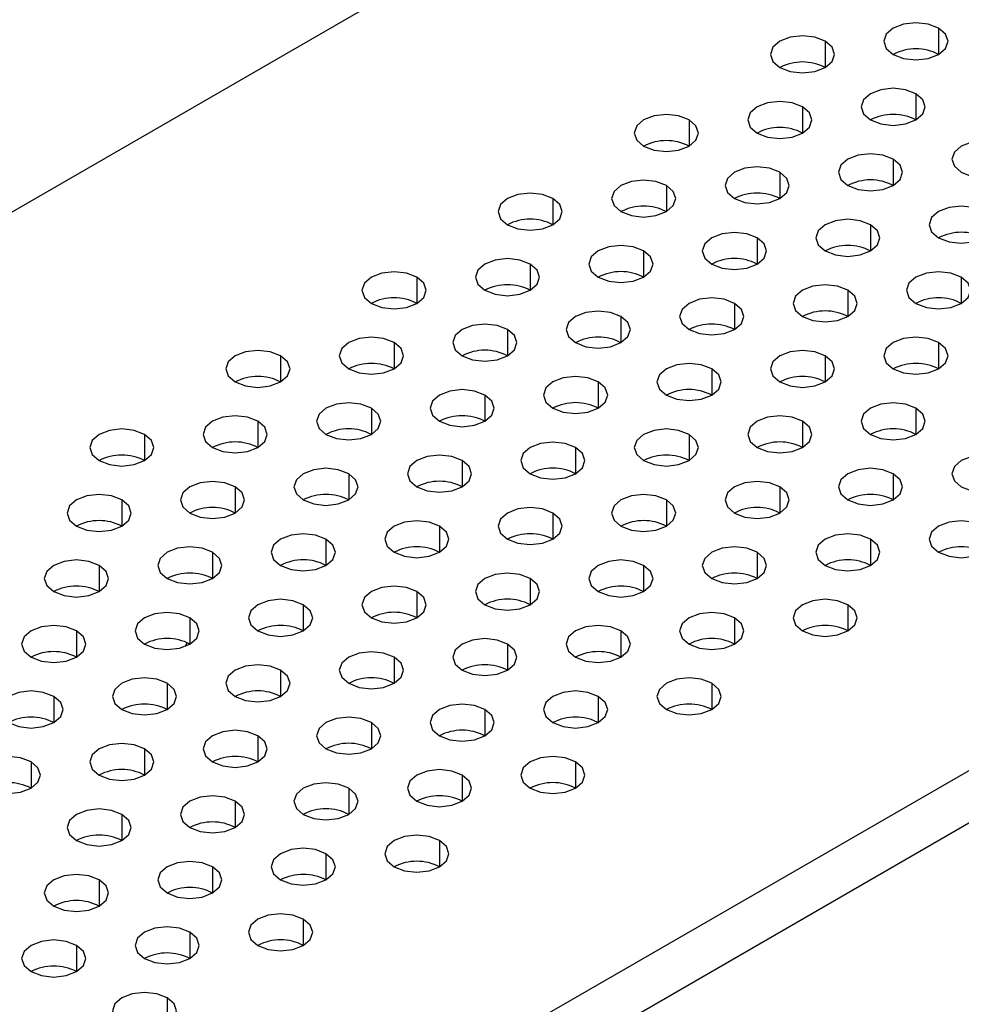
# Model space of a CAD drawing. Header units: millimetres. Extents: x 0 to 1118, y 0 to 864.
# Tile 252 of 256: x 950.86 to 953.79, y 670.38 to 673.45. Entities that reach past the tile are written whole.
import ezdxf

# ---------------------------------------------------------------- set-up
doc = ezdxf.new("R2010")
doc.units = ezdxf.units.MM

msp = doc.modelspace()

# ---------------------------------------------------------------- linework, layer by layer
at = {"color": 7, "linetype": 'Continuous', "lineweight": 25}
for p, q in [((1011.1121, 707.645), (936.1588, 664.3754)), ((1014.0395, 705.8734), (939.2276, 662.6854)), ((1014.1102, 705.7509), (939.2983, 662.5629)), ((951.3767, 671.4962), (951.3814, 671.507))]:
    msp.add_line(p, q, dxfattribs=at)
at = {"color": 8, "linetype": 'Continuous', "lineweight": 25}
for p, q in [((953.7233, 673.4212), (953.7233, 673.3395)), ((953.3698, 673.3804), (953.3698, 673.2987)), ((953.6526, 673.2171), (953.6526, 673.1354)), ((953.2991, 673.1763), (953.2991, 673.0946)), ((952.9455, 673.1354), (952.9455, 673.0538)), ((953.5819, 673.013), (953.5819, 672.9313)), ((953.2283, 672.9722), (953.2283, 672.8905)), ((952.8748, 672.9313), (952.8748, 672.8497)), ((952.5212, 672.8905), (952.5212, 672.8089)), ((953.5112, 672.8089), (953.5112, 672.7272)), ((953.1576, 672.7681), (953.1576, 672.6864)), ((952.8041, 672.7272), (952.8041, 672.6456)), ((952.4505, 672.6864), (952.4505, 672.6048)), ((952.097, 672.6456), (952.097, 672.564)), ((953.794, 672.6456), (953.794, 672.564)), ((953.4405, 672.6048), (953.4405, 672.5231)), ((953.0869, 672.564), (953.0869, 672.4823)), ((952.7334, 672.5231), (952.7334, 672.4415)), ((952.3798, 672.4823), (952.3798, 672.4007)), ((952.0263, 672.4415), (952.0263, 672.3599)), ((953.7233, 672.4415), (953.7233, 672.3599)), ((951.6727, 672.4007), (951.6727, 672.319)), ((953.3698, 672.4007), (953.3698, 672.319)), ((953.0162, 672.3599), (953.0162, 672.2782)), ((952.6627, 672.319), (952.6627, 672.2374)), ((952.3091, 672.2782), (952.3091, 672.1966)), ((951.9556, 672.2374), (951.9556, 672.1558)), ((953.6526, 672.2374), (953.6526, 672.1558)), ((951.602, 672.1966), (951.602, 672.1149)), ((953.2991, 672.1966), (953.2991, 672.1149)), ((951.2484, 672.1558), (951.2484, 672.0741)), ((952.9455, 672.1558), (952.9455, 672.0741)), ((952.592, 672.1149), (952.592, 672.0333)), ((952.2384, 672.0741), (952.2384, 671.9925)), ((951.8848, 672.0333), (951.8848, 671.9516)), ((953.5819, 672.0333), (953.5819, 671.9516)), ((951.5313, 671.9925), (951.5313, 671.9108)), ((953.2283, 671.9925), (953.2283, 671.9108)), ((951.1777, 671.9516), (951.1777, 671.87)), ((952.8748, 671.9516), (952.8748, 671.87)), ((952.5212, 671.9108), (952.5212, 671.8292)), ((952.1677, 671.87), (952.1677, 671.7884)), ((951.8141, 671.8292), (951.8141, 671.7475)), ((953.5112, 671.8292), (953.5112, 671.7475)), ((951.4606, 671.7884), (951.4606, 671.7067)), ((953.1576, 671.7884), (953.1576, 671.7067)), ((951.107, 671.7475), (951.107, 671.6659)), ((952.8041, 671.7475), (952.8041, 671.6659)), ((952.4505, 671.7067), (952.4505, 671.6251)), ((952.097, 671.6659), (952.097, 671.5843)), ((951.7434, 671.6251), (951.7434, 671.5434)), ((953.4405, 671.6251), (953.4405, 671.5434)), ((951.3899, 671.5843), (951.3899, 671.5026)), ((953.0869, 671.5843), (953.0869, 671.5026)), ((951.0363, 671.5434), (951.0363, 671.4618)), ((952.7334, 671.5434), (952.7334, 671.4618)), ((952.3798, 671.5026), (952.3798, 671.421)), ((952.0263, 671.4618), (952.0263, 671.3802)), ((951.6727, 671.421), (951.6727, 671.3393)), ((951.3192, 671.3802), (951.3192, 671.2985)), ((953.0162, 671.3802), (953.0162, 671.2985)), ((950.9656, 671.3393), (950.9656, 671.2577)), ((952.6627, 671.3393), (952.6627, 671.2577)), ((952.3091, 671.2985), (952.3091, 671.2169)), ((951.9556, 671.2577), (951.9556, 671.1761)), ((951.602, 671.2169), (951.602, 671.1352)), ((951.2484, 671.1761), (951.2484, 671.0944)), ((950.8949, 671.1352), (950.8949, 671.0536)), ((952.592, 671.1352), (952.592, 671.0536)), ((952.2384, 671.0944), (952.2384, 671.0128)), ((951.8848, 671.0536), (951.8848, 670.972)), ((951.5313, 671.0128), (951.5313, 670.9311)), ((951.1777, 670.972), (951.1777, 670.8903)), ((952.1677, 670.8903), (952.1677, 670.8087)), ((951.8141, 670.8495), (951.8141, 670.7679)), ((951.4606, 670.8087), (951.4606, 670.727)), ((951.107, 670.7679), (951.107, 670.6862)), ((951.7434, 670.6454), (951.7434, 670.5638)), ((951.3899, 670.6046), (951.3899, 670.5229)), ((951.0363, 670.5638), (951.0363, 670.4821)), ((951.3192, 670.4005), (951.3192, 670.3188))]:
    msp.add_line(p, q, dxfattribs=at)
at = {"color": 7, "linetype": 'Continuous', "lineweight": 25, "flags": 128}
for points in [[(953.7233, 673.4212), (953.6909, 673.4337), (953.6526, 673.4381), (953.6143, 673.4337), (953.5819, 673.4212), (953.5602, 673.4025), (953.5526, 673.3804), (953.5602, 673.3583), (953.5819, 673.3395)], [(953.5819, 673.3395), (953.6143, 673.327), (953.6526, 673.3226), (953.6909, 673.327), (953.7233, 673.3395), (953.745, 673.3583), (953.7526, 673.3804), (953.745, 673.4025), (953.7233, 673.4212)], [(953.3698, 673.3804), (953.3373, 673.3929), (953.2991, 673.3973), (953.2608, 673.3929), (953.2283, 673.3804), (953.2067, 673.3616), (953.1991, 673.3395), (953.2067, 673.3175), (953.2283, 673.2987)], [(953.2283, 673.2987), (953.2608, 673.2862), (953.2991, 673.2818), (953.3373, 673.2862), (953.3698, 673.2987), (953.3914, 673.3175), (953.3991, 673.3395), (953.3914, 673.3616), (953.3698, 673.3804)], [(953.6526, 673.2171), (953.6202, 673.2296), (953.5819, 673.234), (953.5436, 673.2296), (953.5112, 673.2171), (953.4895, 673.1984), (953.4819, 673.1763), (953.4895, 673.1542), (953.5112, 673.1354)], [(953.2991, 673.1763), (953.2666, 673.1888), (953.2283, 673.1932), (953.1901, 673.1888), (953.1576, 673.1763), (953.136, 673.1575), (953.1283, 673.1354), (953.136, 673.1133), (953.1576, 673.0946)], [(953.5112, 673.1354), (953.5436, 673.1229), (953.5819, 673.1185), (953.6202, 673.1229), (953.6526, 673.1354), (953.6743, 673.1542), (953.6819, 673.1763), (953.6743, 673.1984), (953.6526, 673.2171)], [(953.1576, 673.0946), (953.1901, 673.0821), (953.2283, 673.0777), (953.2666, 673.0821), (953.2991, 673.0946), (953.3207, 673.1133), (953.3283, 673.1354), (953.3207, 673.1575), (953.2991, 673.1763)], [(952.9455, 673.1354), (952.9131, 673.148), (952.8748, 673.1523), (952.8365, 673.148), (952.8041, 673.1354), (952.7824, 673.1167), (952.7748, 673.0946), (952.7824, 673.0725), (952.8041, 673.0538)], [(952.8041, 673.0538), (952.8365, 673.0413), (952.8748, 673.0369), (952.9131, 673.0413), (952.9455, 673.0538), (952.9672, 673.0725), (952.9748, 673.0946), (952.9672, 673.1167), (952.9455, 673.1354)], [(953.9355, 673.0538), (953.903, 673.0663), (953.8647, 673.0707), (953.8265, 673.0663), (953.794, 673.0538), (953.7724, 673.0351), (953.7647, 673.013), (953.7724, 672.9909), (953.794, 672.9722)], [(953.794, 672.9722), (953.8265, 672.9596), (953.8647, 672.9552), (953.903, 672.9596), (953.9355, 672.9722), (953.9571, 672.9909), (953.9647, 673.013), (953.9571, 673.0351), (953.9355, 673.0538)], [(953.5819, 673.013), (953.5495, 673.0255), (953.5112, 673.0299), (953.4729, 673.0255), (953.4405, 673.013), (953.4188, 672.9943), (953.4112, 672.9722), (953.4188, 672.9501), (953.4405, 672.9313)], [(953.4405, 672.9313), (953.4729, 672.9188), (953.5112, 672.9144), (953.5495, 672.9188), (953.5819, 672.9313), (953.6036, 672.9501), (953.6112, 672.9722), (953.6036, 672.9943), (953.5819, 673.013)], [(953.2283, 672.9722), (953.1959, 672.9847), (953.1576, 672.9891), (953.1194, 672.9847), (953.0869, 672.9722), (953.0653, 672.9534), (953.0576, 672.9313), (953.0653, 672.9092), (953.0869, 672.8905)], [(953.0869, 672.8905), (953.1194, 672.878), (953.1576, 672.8736), (953.1959, 672.878), (953.2283, 672.8905), (953.25, 672.9092), (953.2576, 672.9313), (953.25, 672.9534), (953.2283, 672.9722)], [(952.8748, 672.9313), (952.8424, 672.9439), (952.8041, 672.9482), (952.7658, 672.9439), (952.7334, 672.9313), (952.7117, 672.9126), (952.7041, 672.8905), (952.7117, 672.8684), (952.7334, 672.8497)], [(952.7334, 672.8497), (952.7658, 672.8372), (952.8041, 672.8328), (952.8424, 672.8372), (952.8748, 672.8497), (952.8965, 672.8684), (952.9041, 672.8905), (952.8965, 672.9126), (952.8748, 672.9313)], [(952.5212, 672.8905), (952.4888, 672.903), (952.4505, 672.9074), (952.4123, 672.903), (952.3798, 672.8905), (952.3581, 672.8718), (952.3505, 672.8497), (952.3581, 672.8276), (952.3798, 672.8089)], [(952.3798, 672.8089), (952.4123, 672.7964), (952.4505, 672.792), (952.4888, 672.7964), (952.5212, 672.8089), (952.5429, 672.8276), (952.5505, 672.8497), (952.5429, 672.8718), (952.5212, 672.8905)], [(953.8647, 672.8497), (953.8323, 672.8622), (953.794, 672.8666), (953.7558, 672.8622), (953.7233, 672.8497), (953.7016, 672.831), (953.694, 672.8089), (953.7016, 672.7868), (953.7233, 672.7681)], [(953.7233, 672.7681), (953.7558, 672.7555), (953.794, 672.7511), (953.8323, 672.7555), (953.8647, 672.7681), (953.8864, 672.7868), (953.894, 672.8089), (953.8864, 672.831), (953.8647, 672.8497)], [(953.5112, 672.8089), (953.4787, 672.8214), (953.4405, 672.8258), (953.4022, 672.8214), (953.3698, 672.8089), (953.3481, 672.7901), (953.3405, 672.7681), (953.3481, 672.746), (953.3698, 672.7272)], [(953.3698, 672.7272), (953.4022, 672.7147), (953.4405, 672.7103), (953.4787, 672.7147), (953.5112, 672.7272), (953.5329, 672.746), (953.5405, 672.7681), (953.5329, 672.7901), (953.5112, 672.8089)], [(953.1576, 672.7681), (953.1252, 672.7806), (953.0869, 672.785), (953.0487, 672.7806), (953.0162, 672.7681), (952.9945, 672.7493), (952.9869, 672.7272), (952.9945, 672.7051), (953.0162, 672.6864)], [(953.0162, 672.6864), (953.0487, 672.6739), (953.0869, 672.6695), (953.1252, 672.6739), (953.1576, 672.6864), (953.1793, 672.7051), (953.1869, 672.7272), (953.1793, 672.7493), (953.1576, 672.7681)], [(952.8041, 672.7272), (952.7716, 672.7397), (952.7334, 672.7441), (952.6951, 672.7397), (952.6627, 672.7272), (952.641, 672.7085), (952.6334, 672.6864), (952.641, 672.6643), (952.6627, 672.6456)], [(952.6627, 672.6456), (952.6951, 672.6331), (952.7334, 672.6287), (952.7716, 672.6331), (952.8041, 672.6456), (952.8258, 672.6643), (952.8334, 672.6864), (952.8258, 672.7085), (952.8041, 672.7272)], [(952.4505, 672.6864), (952.4181, 672.6989), (952.3798, 672.7033), (952.3416, 672.6989), (952.3091, 672.6864), (952.2874, 672.6677), (952.2798, 672.6456), (952.2874, 672.6235), (952.3091, 672.6048)], [(952.3091, 672.6048), (952.3416, 672.5923), (952.3798, 672.5879), (952.4181, 672.5923), (952.4505, 672.6048), (952.4722, 672.6235), (952.4798, 672.6456), (952.4722, 672.6677), (952.4505, 672.6864)], [(952.097, 672.6456), (952.0645, 672.6581), (952.0263, 672.6625), (951.988, 672.6581), (951.9556, 672.6456), (951.9339, 672.6269), (951.9263, 672.6048), (951.9339, 672.5827), (951.9556, 672.564)], [(951.9556, 672.564), (951.988, 672.5514), (952.0263, 672.547), (952.0645, 672.5514), (952.097, 672.564), (952.1187, 672.5827), (952.1263, 672.6048), (952.1187, 672.6269), (952.097, 672.6456)], [(953.794, 672.6456), (953.7616, 672.6581), (953.7233, 672.6625), (953.6851, 672.6581), (953.6526, 672.6456), (953.6309, 672.6269), (953.6233, 672.6048), (953.6309, 672.5827), (953.6526, 672.564)], [(953.6526, 672.564), (953.6851, 672.5514), (953.7233, 672.547), (953.7616, 672.5514), (953.794, 672.564), (953.8157, 672.5827), (953.8233, 672.6048), (953.8157, 672.6269), (953.794, 672.6456)], [(953.4405, 672.6048), (953.408, 672.6173), (953.3698, 672.6217), (953.3315, 672.6173), (953.2991, 672.6048), (953.2774, 672.586), (953.2698, 672.564), (953.2774, 672.5419), (953.2991, 672.5231)], [(953.2991, 672.5231), (953.3315, 672.5106), (953.3698, 672.5062), (953.408, 672.5106), (953.4405, 672.5231), (953.4622, 672.5419), (953.4698, 672.564), (953.4622, 672.586), (953.4405, 672.6048)], [(953.0869, 672.564), (953.0545, 672.5765), (953.0162, 672.5809), (952.9779, 672.5765), (952.9455, 672.564), (952.9238, 672.5452), (952.9162, 672.5231), (952.9238, 672.501), (952.9455, 672.4823)], [(952.9455, 672.4823), (952.9779, 672.4698), (953.0162, 672.4654), (953.0545, 672.4698), (953.0869, 672.4823), (953.1086, 672.501), (953.1162, 672.5231), (953.1086, 672.5452), (953.0869, 672.564)], [(952.7334, 672.5231), (952.7009, 672.5356), (952.6627, 672.54), (952.6244, 672.5356), (952.592, 672.5231), (952.5703, 672.5044), (952.5627, 672.4823), (952.5703, 672.4602), (952.592, 672.4415)], [(952.592, 672.4415), (952.6244, 672.429), (952.6627, 672.4246), (952.7009, 672.429), (952.7334, 672.4415), (952.7551, 672.4602), (952.7627, 672.4823), (952.7551, 672.5044), (952.7334, 672.5231)], [(952.3798, 672.4823), (952.3474, 672.4948), (952.3091, 672.4992), (952.2708, 672.4948), (952.2384, 672.4823), (952.2167, 672.4636), (952.2091, 672.4415), (952.2167, 672.4194), (952.2384, 672.4007)], [(952.2384, 672.4007), (952.2708, 672.3882), (952.3091, 672.3838), (952.3474, 672.3882), (952.3798, 672.4007), (952.4015, 672.4194), (952.4091, 672.4415), (952.4015, 672.4636), (952.3798, 672.4823)], [(952.0263, 672.4415), (951.9938, 672.454), (951.9556, 672.4584), (951.9173, 672.454), (951.8848, 672.4415), (951.8632, 672.4228), (951.8556, 672.4007), (951.8632, 672.3786), (951.8848, 672.3599)], [(953.7233, 672.4415), (953.6909, 672.454), (953.6526, 672.4584), (953.6143, 672.454), (953.5819, 672.4415), (953.5602, 672.4228), (953.5526, 672.4007), (953.5602, 672.3786), (953.5819, 672.3599)], [(951.8848, 672.3599), (951.9173, 672.3473), (951.9556, 672.3429), (951.9938, 672.3473), (952.0263, 672.3599), (952.0479, 672.3786), (952.0556, 672.4007), (952.0479, 672.4228), (952.0263, 672.4415)], [(953.5819, 672.3599), (953.6143, 672.3473), (953.6526, 672.3429), (953.6909, 672.3473), (953.7233, 672.3599), (953.745, 672.3786), (953.7526, 672.4007), (953.745, 672.4228), (953.7233, 672.4415)], [(951.6727, 672.4007), (951.6403, 672.4132), (951.602, 672.4176), (951.5637, 672.4132), (951.5313, 672.4007), (951.5096, 672.3819), (951.502, 672.3599), (951.5096, 672.3378), (951.5313, 672.319)], [(951.5313, 672.319), (951.5637, 672.3065), (951.602, 672.3021), (951.6403, 672.3065), (951.6727, 672.319), (951.6944, 672.3378), (951.702, 672.3599), (951.6944, 672.3819), (951.6727, 672.4007)], [(953.3698, 672.4007), (953.3373, 672.4132), (953.2991, 672.4176), (953.2608, 672.4132), (953.2283, 672.4007), (953.2067, 672.3819), (953.1991, 672.3599), (953.2067, 672.3378), (953.2283, 672.319)], [(953.2283, 672.319), (953.2608, 672.3065), (953.2991, 672.3021), (953.3373, 672.3065), (953.3698, 672.319), (953.3914, 672.3378), (953.3991, 672.3599), (953.3914, 672.3819), (953.3698, 672.4007)], [(953.0162, 672.3599), (952.9838, 672.3724), (952.9455, 672.3768), (952.9072, 672.3724), (952.8748, 672.3599), (952.8531, 672.3411), (952.8455, 672.319), (952.8531, 672.2969), (952.8748, 672.2782)], [(952.8748, 672.2782), (952.9072, 672.2657), (952.9455, 672.2613), (952.9838, 672.2657), (953.0162, 672.2782), (953.0379, 672.2969), (953.0455, 672.319), (953.0379, 672.3411), (953.0162, 672.3599)], [(952.6627, 672.319), (952.6302, 672.3315), (952.592, 672.3359), (952.5537, 672.3315), (952.5212, 672.319), (952.4996, 672.3003), (952.492, 672.2782), (952.4996, 672.2561), (952.5212, 672.2374)], [(952.5212, 672.2374), (952.5537, 672.2249), (952.592, 672.2205), (952.6302, 672.2249), (952.6627, 672.2374), (952.6843, 672.2561), (952.692, 672.2782), (952.6843, 672.3003), (952.6627, 672.319)], [(952.3091, 672.2782), (952.2767, 672.2907), (952.2384, 672.2951), (952.2001, 672.2907), (952.1677, 672.2782), (952.146, 672.2595), (952.1384, 672.2374), (952.146, 672.2153), (952.1677, 672.1966)], [(952.1677, 672.1966), (952.2001, 672.1841), (952.2384, 672.1797), (952.2767, 672.1841), (952.3091, 672.1966), (952.3308, 672.2153), (952.3384, 672.2374), (952.3308, 672.2595), (952.3091, 672.2782)], [(951.9556, 672.2374), (951.9231, 672.2499), (951.8848, 672.2543), (951.8466, 672.2499), (951.8141, 672.2374), (951.7925, 672.2187), (951.7848, 672.1966), (951.7925, 672.1745), (951.8141, 672.1558)], [(951.8141, 672.1558), (951.8466, 672.1432), (951.8848, 672.1388), (951.9231, 672.1432), (951.9556, 672.1558), (951.9772, 672.1745), (951.9848, 672.1966), (951.9772, 672.2187), (951.9556, 672.2374)], [(953.6526, 672.2374), (953.6202, 672.2499), (953.5819, 672.2543), (953.5436, 672.2499), (953.5112, 672.2374), (953.4895, 672.2187), (953.4819, 672.1966), (953.4895, 672.1745), (953.5112, 672.1558)], [(953.5112, 672.1558), (953.5436, 672.1432), (953.5819, 672.1388), (953.6202, 672.1432), (953.6526, 672.1558), (953.6743, 672.1745), (953.6819, 672.1966), (953.6743, 672.2187), (953.6526, 672.2374)], [(951.602, 672.1966), (951.5696, 672.2091), (951.5313, 672.2135), (951.493, 672.2091), (951.4606, 672.1966), (951.4389, 672.1778), (951.4313, 672.1558), (951.4389, 672.1337), (951.4606, 672.1149)], [(953.2991, 672.1966), (953.2666, 672.2091), (953.2283, 672.2135), (953.1901, 672.2091), (953.1576, 672.1966), (953.136, 672.1778), (953.1283, 672.1558), (953.136, 672.1337), (953.1576, 672.1149)], [(951.4606, 672.1149), (951.493, 672.1024), (951.5313, 672.098), (951.5696, 672.1024), (951.602, 672.1149), (951.6237, 672.1337), (951.6313, 672.1558), (951.6237, 672.1778), (951.602, 672.1966)], [(953.1576, 672.1149), (953.1901, 672.1024), (953.2283, 672.098), (953.2666, 672.1024), (953.2991, 672.1149), (953.3207, 672.1337), (953.3283, 672.1558), (953.3207, 672.1778), (953.2991, 672.1966)], [(951.2484, 672.1558), (951.216, 672.1683), (951.1777, 672.1727), (951.1395, 672.1683), (951.107, 672.1558), (951.0854, 672.137), (951.0777, 672.1149), (951.0854, 672.0928), (951.107, 672.0741)], [(951.107, 672.0741), (951.1395, 672.0616), (951.1777, 672.0572), (951.216, 672.0616), (951.2484, 672.0741), (951.2701, 672.0928), (951.2777, 672.1149), (951.2701, 672.137), (951.2484, 672.1558)], [(952.9455, 672.1558), (952.9131, 672.1683), (952.8748, 672.1727), (952.8365, 672.1683), (952.8041, 672.1558), (952.7824, 672.137), (952.7748, 672.1149), (952.7824, 672.0928), (952.8041, 672.0741)], [(952.8041, 672.0741), (952.8365, 672.0616), (952.8748, 672.0572), (952.9131, 672.0616), (952.9455, 672.0741), (952.9672, 672.0928), (952.9748, 672.1149), (952.9672, 672.137), (952.9455, 672.1558)], [(952.592, 672.1149), (952.5595, 672.1274), (952.5212, 672.1318), (952.483, 672.1274), (952.4505, 672.1149), (952.4289, 672.0962), (952.4212, 672.0741), (952.4289, 672.052), (952.4505, 672.0333)], [(952.4505, 672.0333), (952.483, 672.0208), (952.5212, 672.0164), (952.5595, 672.0208), (952.592, 672.0333), (952.6136, 672.052), (952.6212, 672.0741), (952.6136, 672.0962), (952.592, 672.1149)], [(952.2384, 672.0741), (952.206, 672.0866), (952.1677, 672.091), (952.1294, 672.0866), (952.097, 672.0741), (952.0753, 672.0554), (952.0677, 672.0333), (952.0753, 672.0112), (952.097, 671.9925)], [(953.9355, 672.0741), (953.903, 672.0866), (953.8647, 672.091), (953.8265, 672.0866), (953.794, 672.0741), (953.7724, 672.0554), (953.7647, 672.0333), (953.7724, 672.0112), (953.794, 671.9925)], [(952.097, 671.9925), (952.1294, 671.98), (952.1677, 671.9756), (952.206, 671.98), (952.2384, 671.9925), (952.2601, 672.0112), (952.2677, 672.0333), (952.2601, 672.0554), (952.2384, 672.0741)], [(953.794, 671.9925), (953.8265, 671.98), (953.8647, 671.9756), (953.903, 671.98), (953.9355, 671.9925), (953.9571, 672.0112), (953.9647, 672.0333), (953.9571, 672.0554), (953.9355, 672.0741)], [(951.8848, 672.0333), (951.8524, 672.0458), (951.8141, 672.0502), (951.7759, 672.0458), (951.7434, 672.0333), (951.7217, 672.0146), (951.7141, 671.9925), (951.7217, 671.9704), (951.7434, 671.9516)], [(951.7434, 671.9516), (951.7759, 671.9391), (951.8141, 671.9347), (951.8524, 671.9391), (951.8848, 671.9516), (951.9065, 671.9704), (951.9141, 671.9925), (951.9065, 672.0146), (951.8848, 672.0333)], [(953.5819, 672.0333), (953.5495, 672.0458), (953.5112, 672.0502), (953.4729, 672.0458), (953.4405, 672.0333), (953.4188, 672.0146), (953.4112, 671.9925), (953.4188, 671.9704), (953.4405, 671.9516)], [(953.4405, 671.9516), (953.4729, 671.9391), (953.5112, 671.9347), (953.5495, 671.9391), (953.5819, 671.9516), (953.6036, 671.9704), (953.6112, 671.9925), (953.6036, 672.0146), (953.5819, 672.0333)], [(951.5313, 671.9925), (951.4989, 672.005), (951.4606, 672.0094), (951.4223, 672.005), (951.3899, 671.9925), (951.3682, 671.9737), (951.3606, 671.9516), (951.3682, 671.9296), (951.3899, 671.9108)], [(951.3899, 671.9108), (951.4223, 671.8983), (951.4606, 671.8939), (951.4989, 671.8983), (951.5313, 671.9108), (951.553, 671.9296), (951.5606, 671.9516), (951.553, 671.9737), (951.5313, 671.9925)], [(953.2283, 671.9925), (953.1959, 672.005), (953.1576, 672.0094), (953.1194, 672.005), (953.0869, 671.9925), (953.0653, 671.9737), (953.0576, 671.9516), (953.0653, 671.9296), (953.0869, 671.9108)], [(953.0869, 671.9108), (953.1194, 671.8983), (953.1576, 671.8939), (953.1959, 671.8983), (953.2283, 671.9108), (953.25, 671.9296), (953.2576, 671.9516), (953.25, 671.9737), (953.2283, 671.9925)], [(951.1777, 671.9516), (951.1453, 671.9642), (951.107, 671.9686), (951.0688, 671.9642), (951.0363, 671.9516), (951.0146, 671.9329), (951.007, 671.9108), (951.0146, 671.8887), (951.0363, 671.87)], [(952.8748, 671.9516), (952.8424, 671.9642), (952.8041, 671.9686), (952.7658, 671.9642), (952.7334, 671.9516), (952.7117, 671.9329), (952.7041, 671.9108), (952.7117, 671.8887), (952.7334, 671.87)], [(951.0363, 671.87), (951.0688, 671.8575), (951.107, 671.8531), (951.1453, 671.8575), (951.1777, 671.87), (951.1994, 671.8887), (951.207, 671.9108), (951.1994, 671.9329), (951.1777, 671.9516)], [(952.7334, 671.87), (952.7658, 671.8575), (952.8041, 671.8531), (952.8424, 671.8575), (952.8748, 671.87), (952.8965, 671.8887), (952.9041, 671.9108), (952.8965, 671.9329), (952.8748, 671.9516)], [(952.5212, 671.9108), (952.4888, 671.9233), (952.4505, 671.9277), (952.4123, 671.9233), (952.3798, 671.9108), (952.3581, 671.8921), (952.3505, 671.87), (952.3581, 671.8479), (952.3798, 671.8292)], [(952.3798, 671.8292), (952.4123, 671.8167), (952.4505, 671.8123), (952.4888, 671.8167), (952.5212, 671.8292), (952.5429, 671.8479), (952.5505, 671.87), (952.5429, 671.8921), (952.5212, 671.9108)], [(952.1677, 671.87), (952.1352, 671.8825), (952.097, 671.8869), (952.0587, 671.8825), (952.0263, 671.87), (952.0046, 671.8513), (951.997, 671.8292), (952.0046, 671.8071), (952.0263, 671.7884)], [(952.0263, 671.7884), (952.0587, 671.7759), (952.097, 671.7715), (952.1352, 671.7759), (952.1677, 671.7884), (952.1894, 671.8071), (952.197, 671.8292), (952.1894, 671.8513), (952.1677, 671.87)], [(953.8647, 671.87), (953.8323, 671.8825), (953.794, 671.8869), (953.7558, 671.8825), (953.7233, 671.87), (953.7016, 671.8513), (953.694, 671.8292), (953.7016, 671.8071), (953.7233, 671.7884)], [(953.7233, 671.7884), (953.7558, 671.7759), (953.794, 671.7715), (953.8323, 671.7759), (953.8647, 671.7884), (953.8864, 671.8071), (953.894, 671.8292), (953.8864, 671.8513), (953.8647, 671.87)], [(951.8141, 671.8292), (951.7817, 671.8417), (951.7434, 671.8461), (951.7052, 671.8417), (951.6727, 671.8292), (951.651, 671.8105), (951.6434, 671.7884), (951.651, 671.7663), (951.6727, 671.7475)], [(953.5112, 671.8292), (953.4787, 671.8417), (953.4405, 671.8461), (953.4022, 671.8417), (953.3698, 671.8292), (953.3481, 671.8105), (953.3405, 671.7884), (953.3481, 671.7663), (953.3698, 671.7475)], [(951.6727, 671.7475), (951.7052, 671.735), (951.7434, 671.7306), (951.7817, 671.735), (951.8141, 671.7475), (951.8358, 671.7663), (951.8434, 671.7884), (951.8358, 671.8105), (951.8141, 671.8292)], [(953.3698, 671.7475), (953.4022, 671.735), (953.4405, 671.7306), (953.4787, 671.735), (953.5112, 671.7475), (953.5329, 671.7663), (953.5405, 671.7884), (953.5329, 671.8105), (953.5112, 671.8292)], [(951.4606, 671.7884), (951.4281, 671.8009), (951.3899, 671.8053), (951.3516, 671.8009), (951.3192, 671.7884), (951.2975, 671.7696), (951.2899, 671.7475), (951.2975, 671.7255), (951.3192, 671.7067)], [(951.3192, 671.7067), (951.3516, 671.6942), (951.3899, 671.6898), (951.4281, 671.6942), (951.4606, 671.7067), (951.4823, 671.7255), (951.4899, 671.7475), (951.4823, 671.7696), (951.4606, 671.7884)], [(953.1576, 671.7884), (953.1252, 671.8009), (953.0869, 671.8053), (953.0487, 671.8009), (953.0162, 671.7884), (952.9945, 671.7696), (952.9869, 671.7475), (952.9945, 671.7255), (953.0162, 671.7067)], [(953.0162, 671.7067), (953.0487, 671.6942), (953.0869, 671.6898), (953.1252, 671.6942), (953.1576, 671.7067), (953.1793, 671.7255), (953.1869, 671.7475), (953.1793, 671.7696), (953.1576, 671.7884)], [(951.107, 671.7475), (951.0746, 671.7601), (951.0363, 671.7645), (950.9981, 671.7601), (950.9656, 671.7475), (950.9439, 671.7288), (950.9363, 671.7067), (950.9439, 671.6846), (950.9656, 671.6659)], [(950.9656, 671.6659), (950.9981, 671.6534), (951.0363, 671.649), (951.0746, 671.6534), (951.107, 671.6659), (951.1287, 671.6846), (951.1363, 671.7067), (951.1287, 671.7288), (951.107, 671.7475)], [(952.8041, 671.7475), (952.7716, 671.7601), (952.7334, 671.7645), (952.6951, 671.7601), (952.6627, 671.7475), (952.641, 671.7288), (952.6334, 671.7067), (952.641, 671.6846), (952.6627, 671.6659)], [(952.6627, 671.6659), (952.6951, 671.6534), (952.7334, 671.649), (952.7716, 671.6534), (952.8041, 671.6659), (952.8258, 671.6846), (952.8334, 671.7067), (952.8258, 671.7288), (952.8041, 671.7475)], [(952.4505, 671.7067), (952.4181, 671.7192), (952.3798, 671.7236), (952.3416, 671.7192), (952.3091, 671.7067), (952.2874, 671.688), (952.2798, 671.6659), (952.2874, 671.6438), (952.3091, 671.6251)], [(952.3091, 671.6251), (952.3416, 671.6126), (952.3798, 671.6082), (952.4181, 671.6126), (952.4505, 671.6251), (952.4722, 671.6438), (952.4798, 671.6659), (952.4722, 671.688), (952.4505, 671.7067)], [(952.097, 671.6659), (952.0645, 671.6784), (952.0263, 671.6828), (951.988, 671.6784), (951.9556, 671.6659), (951.9339, 671.6472), (951.9263, 671.6251), (951.9339, 671.603), (951.9556, 671.5843)], [(951.9556, 671.5843), (951.988, 671.5718), (952.0263, 671.5674), (952.0645, 671.5718), (952.097, 671.5843), (952.1187, 671.603), (952.1263, 671.6251), (952.1187, 671.6472), (952.097, 671.6659)], [(951.7434, 671.6251), (951.711, 671.6376), (951.6727, 671.642), (951.6344, 671.6376), (951.602, 671.6251), (951.5803, 671.6064), (951.5727, 671.5843), (951.5803, 671.5622), (951.602, 671.5434)], [(951.602, 671.5434), (951.6344, 671.5309), (951.6727, 671.5265), (951.711, 671.5309), (951.7434, 671.5434), (951.7651, 671.5622), (951.7727, 671.5843), (951.7651, 671.6064), (951.7434, 671.6251)], [(953.4405, 671.6251), (953.408, 671.6376), (953.3698, 671.642), (953.3315, 671.6376), (953.2991, 671.6251), (953.2774, 671.6064), (953.2698, 671.5843), (953.2774, 671.5622), (953.2991, 671.5434)], [(953.2991, 671.5434), (953.3315, 671.5309), (953.3698, 671.5265), (953.408, 671.5309), (953.4405, 671.5434), (953.4622, 671.5622), (953.4698, 671.5843), (953.4622, 671.6064), (953.4405, 671.6251)], [(951.3899, 671.5843), (951.3574, 671.5968), (951.3192, 671.6012), (951.2809, 671.5968), (951.2484, 671.5843), (951.2268, 671.5655), (951.2192, 671.5434), (951.2268, 671.5214), (951.2484, 671.5026)], [(953.0869, 671.5843), (953.0545, 671.5968), (953.0162, 671.6012), (952.9779, 671.5968), (952.9455, 671.5843), (952.9238, 671.5655), (952.9162, 671.5434), (952.9238, 671.5214), (952.9455, 671.5026)], [(951.2484, 671.5026), (951.2809, 671.4901), (951.3192, 671.4857), (951.3574, 671.4901), (951.3899, 671.5026), (951.4115, 671.5214), (951.4192, 671.5434), (951.4115, 671.5655), (951.3899, 671.5843)], [(952.9455, 671.5026), (952.9779, 671.4901), (953.0162, 671.4857), (953.0545, 671.4901), (953.0869, 671.5026), (953.1086, 671.5214), (953.1162, 671.5434), (953.1086, 671.5655), (953.0869, 671.5843)], [(951.0363, 671.5434), (951.0039, 671.556), (950.9656, 671.5604), (950.9273, 671.556), (950.8949, 671.5434), (950.8732, 671.5247), (950.8656, 671.5026), (950.8732, 671.4805), (950.8949, 671.4618)], [(950.8949, 671.4618), (950.9273, 671.4493), (950.9656, 671.4449), (951.0039, 671.4493), (951.0363, 671.4618), (951.058, 671.4805), (951.0656, 671.5026), (951.058, 671.5247), (951.0363, 671.5434)], [(952.7334, 671.5434), (952.7009, 671.556), (952.6627, 671.5604), (952.6244, 671.556), (952.592, 671.5434), (952.5703, 671.5247), (952.5627, 671.5026), (952.5703, 671.4805), (952.592, 671.4618)], [(952.592, 671.4618), (952.6244, 671.4493), (952.6627, 671.4449), (952.7009, 671.4493), (952.7334, 671.4618), (952.7551, 671.4805), (952.7627, 671.5026), (952.7551, 671.5247), (952.7334, 671.5434)], [(952.3798, 671.5026), (952.3474, 671.5151), (952.3091, 671.5195), (952.2708, 671.5151), (952.2384, 671.5026), (952.2167, 671.4839), (952.2091, 671.4618), (952.2167, 671.4397), (952.2384, 671.421)], [(952.2384, 671.421), (952.2708, 671.4085), (952.3091, 671.4041), (952.3474, 671.4085), (952.3798, 671.421), (952.4015, 671.4397), (952.4091, 671.4618), (952.4015, 671.4839), (952.3798, 671.5026)], [(952.0263, 671.4618), (951.9938, 671.4743), (951.9556, 671.4787), (951.9173, 671.4743), (951.8848, 671.4618), (951.8632, 671.4431), (951.8556, 671.421), (951.8632, 671.3989), (951.8848, 671.3802)], [(951.8848, 671.3802), (951.9173, 671.3676), (951.9556, 671.3633), (951.9938, 671.3676), (952.0263, 671.3802), (952.0479, 671.3989), (952.0556, 671.421), (952.0479, 671.4431), (952.0263, 671.4618)], [(951.6727, 671.421), (951.6403, 671.4335), (951.602, 671.4379), (951.5637, 671.4335), (951.5313, 671.421), (951.5096, 671.4023), (951.502, 671.3802), (951.5096, 671.3581), (951.5313, 671.3393)], [(951.5313, 671.3393), (951.5637, 671.3268), (951.602, 671.3224), (951.6403, 671.3268), (951.6727, 671.3393), (951.6944, 671.3581), (951.702, 671.3802), (951.6944, 671.4023), (951.6727, 671.421)], [(951.3192, 671.3802), (951.2867, 671.3927), (951.2484, 671.3971), (951.2102, 671.3927), (951.1777, 671.3802), (951.1561, 671.3614), (951.1485, 671.3393), (951.1561, 671.3173), (951.1777, 671.2985)], [(951.1777, 671.2985), (951.2102, 671.286), (951.2484, 671.2816), (951.2867, 671.286), (951.3192, 671.2985), (951.3408, 671.3173), (951.3485, 671.3393), (951.3408, 671.3614), (951.3192, 671.3802)], [(953.0162, 671.3802), (952.9838, 671.3927), (952.9455, 671.3971), (952.9072, 671.3927), (952.8748, 671.3802), (952.8531, 671.3614), (952.8455, 671.3393), (952.8531, 671.3173), (952.8748, 671.2985)], [(952.8748, 671.2985), (952.9072, 671.286), (952.9455, 671.2816), (952.9838, 671.286), (953.0162, 671.2985), (953.0379, 671.3173), (953.0455, 671.3393), (953.0379, 671.3614), (953.0162, 671.3802)], [(950.9656, 671.3393), (950.9332, 671.3519), (950.8949, 671.3563), (950.8566, 671.3519), (950.8242, 671.3393), (950.8025, 671.3206), (950.7949, 671.2985), (950.8025, 671.2764), (950.8242, 671.2577)], [(952.6627, 671.3393), (952.6302, 671.3519), (952.592, 671.3563), (952.5537, 671.3519), (952.5212, 671.3393), (952.4996, 671.3206), (952.492, 671.2985), (952.4996, 671.2764), (952.5212, 671.2577)], [(950.8242, 671.2577), (950.8566, 671.2452), (950.8949, 671.2408), (950.9332, 671.2452), (950.9656, 671.2577), (950.9873, 671.2764), (950.9949, 671.2985), (950.9873, 671.3206), (950.9656, 671.3393)], [(952.3091, 671.2985), (952.2767, 671.311), (952.2384, 671.3154), (952.2001, 671.311), (952.1677, 671.2985), (952.146, 671.2798), (952.1384, 671.2577), (952.146, 671.2356), (952.1677, 671.2169)], [(952.5212, 671.2577), (952.5537, 671.2452), (952.592, 671.2408), (952.6302, 671.2452), (952.6627, 671.2577), (952.6843, 671.2764), (952.692, 671.2985), (952.6843, 671.3206), (952.6627, 671.3393)], [(952.1677, 671.2169), (952.2001, 671.2044), (952.2384, 671.2), (952.2767, 671.2044), (952.3091, 671.2169), (952.3308, 671.2356), (952.3384, 671.2577), (952.3308, 671.2798), (952.3091, 671.2985)], [(951.9556, 671.2577), (951.9231, 671.2702), (951.8848, 671.2746), (951.8466, 671.2702), (951.8141, 671.2577), (951.7925, 671.239), (951.7848, 671.2169), (951.7925, 671.1948), (951.8141, 671.1761)], [(951.8141, 671.1761), (951.8466, 671.1635), (951.8848, 671.1592), (951.9231, 671.1635), (951.9556, 671.1761), (951.9772, 671.1948), (951.9848, 671.2169), (951.9772, 671.239), (951.9556, 671.2577)], [(951.602, 671.2169), (951.5696, 671.2294), (951.5313, 671.2338), (951.493, 671.2294), (951.4606, 671.2169), (951.4389, 671.1982), (951.4313, 671.1761), (951.4389, 671.154), (951.4606, 671.1352)], [(951.2484, 671.1761), (951.216, 671.1886), (951.1777, 671.193), (951.1395, 671.1886), (951.107, 671.1761), (951.0854, 671.1573), (951.0777, 671.1352), (951.0854, 671.1131), (951.107, 671.0944)], [(951.4606, 671.1352), (951.493, 671.1227), (951.5313, 671.1183), (951.5696, 671.1227), (951.602, 671.1352), (951.6237, 671.154), (951.6313, 671.1761), (951.6237, 671.1982), (951.602, 671.2169)], [(951.107, 671.0944), (951.1395, 671.0819), (951.1777, 671.0775), (951.216, 671.0819), (951.2484, 671.0944), (951.2701, 671.1131), (951.2777, 671.1352), (951.2701, 671.1573), (951.2484, 671.1761)], [(950.8949, 671.1352), (950.8625, 671.1478), (950.8242, 671.1521), (950.7859, 671.1478), (950.7535, 671.1352), (950.7318, 671.1165), (950.7242, 671.0944), (950.7318, 671.0723), (950.7535, 671.0536)], [(950.7535, 671.0536), (950.7859, 671.0411), (950.8242, 671.0367), (950.8625, 671.0411), (950.8949, 671.0536), (950.9166, 671.0723), (950.9242, 671.0944), (950.9166, 671.1165), (950.8949, 671.1352)], [(952.592, 671.1352), (952.5595, 671.1478), (952.5212, 671.1521), (952.483, 671.1478), (952.4505, 671.1352), (952.4289, 671.1165), (952.4212, 671.0944), (952.4289, 671.0723), (952.4505, 671.0536)], [(952.4505, 671.0536), (952.483, 671.0411), (952.5212, 671.0367), (952.5595, 671.0411), (952.592, 671.0536), (952.6136, 671.0723), (952.6212, 671.0944), (952.6136, 671.1165), (952.592, 671.1352)], [(952.2384, 671.0944), (952.206, 671.1069), (952.1677, 671.1113), (952.1294, 671.1069), (952.097, 671.0944), (952.0753, 671.0757), (952.0677, 671.0536), (952.0753, 671.0315), (952.097, 671.0128)], [(951.8848, 671.0536), (951.8524, 671.0661), (951.8141, 671.0705), (951.7759, 671.0661), (951.7434, 671.0536), (951.7217, 671.0349), (951.7141, 671.0128), (951.7217, 670.9907), (951.7434, 670.972)], [(952.097, 671.0128), (952.1294, 671.0003), (952.1677, 670.9959), (952.206, 671.0003), (952.2384, 671.0128), (952.2601, 671.0315), (952.2677, 671.0536), (952.2601, 671.0757), (952.2384, 671.0944)], [(951.7434, 670.972), (951.7759, 670.9594), (951.8141, 670.955), (951.8524, 670.9594), (951.8848, 670.972), (951.9065, 670.9907), (951.9141, 671.0128), (951.9065, 671.0349), (951.8848, 671.0536)], [(951.5313, 671.0128), (951.4989, 671.0253), (951.4606, 671.0297), (951.4223, 671.0253), (951.3899, 671.0128), (951.3682, 670.9941), (951.3606, 670.972), (951.3682, 670.9499), (951.3899, 670.9311)], [(951.3899, 670.9311), (951.4223, 670.9186), (951.4606, 670.9142), (951.4989, 670.9186), (951.5313, 670.9311), (951.553, 670.9499), (951.5606, 670.972), (951.553, 670.9941), (951.5313, 671.0128)], [(951.1777, 670.972), (951.1453, 670.9845), (951.107, 670.9889), (951.0688, 670.9845), (951.0363, 670.972), (951.0146, 670.9532), (951.007, 670.9311), (951.0146, 670.909), (951.0363, 670.8903)], [(951.0363, 670.8903), (951.0688, 670.8778), (951.107, 670.8734), (951.1453, 670.8778), (951.1777, 670.8903), (951.1994, 670.909), (951.207, 670.9311), (951.1994, 670.9532), (951.1777, 670.972)], [(952.1677, 670.8903), (952.1352, 670.9028), (952.097, 670.9072), (952.0587, 670.9028), (952.0263, 670.8903), (952.0046, 670.8716), (951.997, 670.8495), (952.0046, 670.8274), (952.0263, 670.8087)], [(952.0263, 670.8087), (952.0587, 670.7962), (952.097, 670.7918), (952.1352, 670.7962), (952.1677, 670.8087), (952.1894, 670.8274), (952.197, 670.8495), (952.1894, 670.8716), (952.1677, 670.8903)], [(951.8141, 670.8495), (951.7817, 670.862), (951.7434, 670.8664), (951.7052, 670.862), (951.6727, 670.8495), (951.651, 670.8308), (951.6434, 670.8087), (951.651, 670.7866), (951.6727, 670.7679)], [(951.4606, 670.8087), (951.4281, 670.8212), (951.3899, 670.8256), (951.3516, 670.8212), (951.3192, 670.8087), (951.2975, 670.7899), (951.2899, 670.7679), (951.2975, 670.7458), (951.3192, 670.727)], [(951.6727, 670.7679), (951.7052, 670.7553), (951.7434, 670.7509), (951.7817, 670.7553), (951.8141, 670.7679), (951.8358, 670.7866), (951.8434, 670.8087), (951.8358, 670.8308), (951.8141, 670.8495)], [(951.3192, 670.727), (951.3516, 670.7145), (951.3899, 670.7101), (951.4281, 670.7145), (951.4606, 670.727), (951.4823, 670.7458), (951.4899, 670.7679), (951.4823, 670.7899), (951.4606, 670.8087)], [(951.107, 670.7679), (951.0746, 670.7804), (951.0363, 670.7848), (950.9981, 670.7804), (950.9656, 670.7679), (950.9439, 670.7491), (950.9363, 670.727), (950.9439, 670.7049), (950.9656, 670.6862)], [(950.9656, 670.6862), (950.9981, 670.6737), (951.0363, 670.6693), (951.0746, 670.6737), (951.107, 670.6862), (951.1287, 670.7049), (951.1363, 670.727), (951.1287, 670.7491), (951.107, 670.7679)], [(951.7434, 670.6454), (951.711, 670.6579), (951.6727, 670.6623), (951.6344, 670.6579), (951.602, 670.6454), (951.5803, 670.6267), (951.5727, 670.6046), (951.5803, 670.5825), (951.602, 670.5638)], [(951.602, 670.5638), (951.6344, 670.5512), (951.6727, 670.5468), (951.711, 670.5512), (951.7434, 670.5638), (951.7651, 670.5825), (951.7727, 670.6046), (951.7651, 670.6267), (951.7434, 670.6454)], [(951.3899, 670.6046), (951.3574, 670.6171), (951.3192, 670.6215), (951.2809, 670.6171), (951.2484, 670.6046), (951.2268, 670.5858), (951.2192, 670.5638), (951.2268, 670.5417), (951.2484, 670.5229)], [(951.0363, 670.5638), (951.0039, 670.5763), (950.9656, 670.5807), (950.9273, 670.5763), (950.8949, 670.5638), (950.8732, 670.545), (950.8656, 670.5229), (950.8732, 670.5008), (950.8949, 670.4821)], [(951.2484, 670.5229), (951.2809, 670.5104), (951.3192, 670.506), (951.3574, 670.5104), (951.3899, 670.5229), (951.4115, 670.5417), (951.4192, 670.5638), (951.4115, 670.5858), (951.3899, 670.6046)], [(950.8949, 670.4821), (950.9273, 670.4696), (950.9656, 670.4652), (951.0039, 670.4696), (951.0363, 670.4821), (951.058, 670.5008), (951.0656, 670.5229), (951.058, 670.545), (951.0363, 670.5638)], [(951.3192, 670.4005), (951.2867, 670.413), (951.2484, 670.4174), (951.2102, 670.413), (951.1777, 670.4005), (951.1561, 670.3817), (951.1485, 670.3597), (951.1561, 670.3376), (951.1777, 670.3188)], [(951.1777, 670.3188), (951.2102, 670.3063), (951.2484, 670.3019), (951.2867, 670.3063), (951.3192, 670.3188), (951.3408, 670.3376), (951.3485, 670.3597), (951.3408, 670.3817), (951.3192, 670.4005)]]:
    msp.add_lwpolyline(points, dxfattribs=at)
at = {"color": 7, "linetype": 'Continuous', "lineweight": 25}
for centre in [(953.6526, 673.2031), (953.2991, 673.1622), (953.5819, 672.999), (953.2283, 672.9581), (952.8748, 672.9173), (953.5112, 672.7949), (953.1576, 672.754), (952.8041, 672.7132), (952.4505, 672.6724), (953.794, 672.6316), (953.4405, 672.5907), (953.0869, 672.5499), (952.7334, 672.5091), (952.3798, 672.4683), (952.0263, 672.4275), (953.7233, 672.4275), (953.3698, 672.3866), (953.0162, 672.3458), (952.6627, 672.305), (952.3091, 672.2642), (951.9556, 672.2234), (953.6526, 672.2234), (951.602, 672.1825), (953.2991, 672.1825), (952.9455, 672.1417), (952.592, 672.1009), (952.2384, 672.0601), (951.8848, 672.0193), (953.5819, 672.0193), (951.5313, 671.9784), (953.2283, 671.9784), (951.1777, 671.9376), (952.8748, 671.9376), (952.5212, 671.8968), (952.1677, 671.856), (951.8141, 671.8152), (953.5112, 671.8152), (951.4606, 671.7743), (953.1576, 671.7743), (951.107, 671.7335), (952.8041, 671.7335), (952.4505, 671.6927), (952.097, 671.6519), (953.794, 671.6519), (951.7434, 671.6111), (953.4405, 671.6111), (951.3899, 671.5702), (953.0869, 671.5702), (951.0363, 671.5294), (952.7334, 671.5294), (952.3798, 671.4886), (952.0263, 671.4478), (951.6727, 671.407), (953.3698, 671.407), (951.3192, 671.3661), (953.0162, 671.3661), (950.9656, 671.3253), (952.6627, 671.3253), (952.3091, 671.2845), (951.9556, 671.2437), (951.602, 671.2029), (951.2484, 671.162), (952.9455, 671.162), (950.8949, 671.1212), (952.592, 671.1212), (952.2384, 671.0804), (951.8848, 671.0396), (951.5313, 670.9988), (951.1777, 670.9579), (950.8242, 670.9171), (952.5212, 670.9171), (952.1677, 670.8763), (951.8141, 670.8355), (951.4606, 670.7947), (951.107, 670.7538), (952.097, 670.6722), (951.7434, 670.6314), (951.3899, 670.5905), (951.0363, 670.5497), (951.6727, 670.4273), (951.3192, 670.3864), (950.9656, 670.3456)]:
    msp.add_arc(centre, 0.1537, 62.61, 117.3846, dxfattribs=at)

doc.saveas('drawing.dxf')
